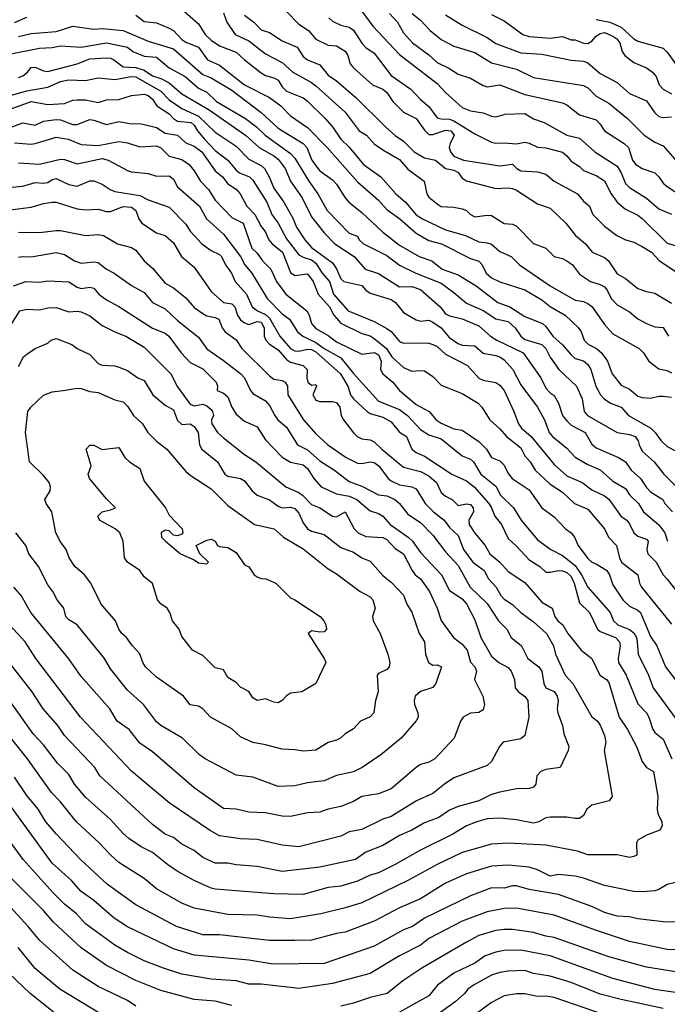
# Model space of a CAD drawing. Header units: metres. Extents: x -46681 to -43747, y -240911 to -237677.
# Tile 196 of 256: x -45530 to -45453, y -240019 to -239901. Entities that reach past the tile are written whole.
import ezdxf

# ---------------------------------------------------------------- set-up
doc = ezdxf.new("R2010")
doc.units = ezdxf.units.M
doc.layers.add('CONTOUR_INDEX', color=1, linetype='Continuous')
doc.layers.add('CONTOUR_INTER', color=3, linetype='Continuous')

msp = doc.modelspace()

# ---------------------------------------------------------------- linework, layer by layer
at = {"layer": 'CONTOUR_INDEX'}
for points, elevation in [([(-45510.6, -239899.99), (-45508.6, -239901.73), (-45507.8, -239903.02), (-45507.1, -239903.69), (-45506.1, -239904.36), (-45504.1, -239905.1), (-45503.1, -239906.04), (-45501.1, -239907.57), (-45500.6, -239907.9), (-45499.6, -239908.19), (-45499.1, -239908.48), (-45498.6, -239909.26), (-45498.1, -239909.78), (-45496.1, -239910.59), (-45495.6, -239910.97), (-45493.47, -239913.02), (-45492.6, -239914.04), (-45491.6, -239915.52), (-45490.6, -239916.46), (-45488.91, -239918.52), (-45486.83, -239920.02), (-45485.01, -239922.02), (-45483.87, -239923.02), (-45482.6, -239924.53), (-45481.83, -239925.02), (-45479.1, -239926.32), (-45476.71, -239927.02), (-45475.1, -239927.75), (-45474.1, -239927.87), (-45473.6, -239928.05), (-45472.6, -239928.92), (-45471.25, -239929.52), (-45470.25, -239930.52), (-45466.6, -239933.04), (-45463.6, -239934.75), (-45462.6, -239934.89), (-45462.1, -239935.12), (-45461.58, -239935.52), (-45460.1, -239937.64), (-45459.1, -239938.75), (-45455.97, -239940.52), (-45455.45, -239941.02), (-45454.79, -239942.02), (-45453.6, -239942.93), (-45452.6, -239943.14), (-45452.1, -239943.4)], 100), ([(-45489.1, -239900.21), (-45487.76, -239902.02), (-45484.6, -239905.41), (-45480.1, -239908.85), (-45479.1, -239909.95), (-45477.1, -239911.74), (-45476.1, -239912.12), (-45474.6, -239912.38), (-45473.6, -239912.77), (-45473.1, -239912.84), (-45471.96, -239912.52), (-45469.6, -239912.46), (-45468.6, -239913.08), (-45467.29, -239913.52), (-45464.6, -239915.02), (-45463.1, -239915.39), (-45461.26, -239917.02), (-45458.6, -239918.74), (-45458.11, -239919.52), (-45457.6, -239920.8), (-45457.1, -239921.26), (-45455.1, -239922.57), (-45453.6, -239923.81), (-45452.1, -239924.48)], 95), ([(-45461.1, -239901.22), (-45459.45, -239901.52), (-45458.1, -239902.14), (-45456.6, -239903.51), (-45456.1, -239903.81), (-45453.1, -239904.64), (-45452.6, -239905.12), (-45451.1, -239907.21)], 90), ([(-45532.1, -239910.59), (-45529.1, -239909.73), (-45526.6, -239909.3), (-45525.1, -239908.64), (-45524.1, -239908.43), (-45522.1, -239908.5), (-45520.6, -239908.18), (-45518.6, -239908.39), (-45516.6, -239908.02), (-45516.1, -239908.07), (-45513.1, -239909.78), (-45512.1, -239910.82), (-45510.6, -239911.84), (-45508.6, -239912.78), (-45506.6, -239914.69), (-45504.1, -239916.35), (-45502.6, -239917.88), (-45501.1, -239918.67), (-45500.73, -239919.02), (-45500.14, -239920.02), (-45499.6, -239921.35), (-45498.4, -239923.02), (-45497.31, -239925.02), (-45496.91, -239926.02), (-45495.91, -239927.52), (-45495.1, -239928.43), (-45492.6, -239930.26), (-45492.1, -239931), (-45491.6, -239932.18), (-45491.22, -239932.52), (-45489.1, -239932.98), (-45488.6, -239933.55), (-45488.1, -239933.89), (-45485.6, -239934.66), (-45485.08, -239935.02), (-45484.1, -239936.2), (-45482.6, -239937.08), (-45482.1, -239937.23), (-45481.1, -239937.13), (-45480.6, -239937.35), (-45479.6, -239938.04), (-45478.6, -239939.23), (-45477.6, -239939.89), (-45477.1, -239940.09), (-45475.6, -239940.19), (-45474.6, -239941.05), (-45473.1, -239941.33), (-45472.6, -239941.49), (-45472.1, -239941.86), (-45471.04, -239943.02), (-45470.1, -239944.85), (-45468.12, -239947.52), (-45467.27, -239949.02), (-45466.7, -239950.52), (-45466.32, -239951.02), (-45464.6, -239952.41), (-45463.6, -239953.49), (-45462.1, -239954.37), (-45460.6, -239954.99), (-45459.1, -239956.35), (-45457.6, -239957.22), (-45457.07, -239958.02), (-45456.05, -239959.02), (-45455.44, -239960.02), (-45453.6, -239961.55), (-45452.9, -239962.52), (-45452.56, -239963.52)], 105), ([(-45532.6, -239921.39), (-45529.6, -239921.12), (-45528.1, -239920.68), (-45527.1, -239920.77), (-45526.6, -239920.68), (-45526.1, -239920.34), (-45525.6, -239920.21), (-45524.1, -239920.93), (-45523.1, -239921.12), (-45521.6, -239920.48), (-45521.1, -239920.47), (-45520.1, -239920.87), (-45519.17, -239921.52), (-45518.6, -239921.77), (-45515.6, -239922.25), (-45514.6, -239922.75), (-45512.1, -239923.61), (-45510.1, -239925.67), (-45509.6, -239926.48), (-45508.19, -239928.02), (-45507.1, -239928.81), (-45506.1, -239929.27), (-45505.86, -239929.52), (-45505.36, -239930.52), (-45504.66, -239931.52), (-45504.22, -239932.52), (-45502.87, -239934.02), (-45502.21, -239935.52), (-45501.57, -239936.02), (-45500.6, -239936.43), (-45500.1, -239936.89), (-45498.88, -239939.02), (-45497.6, -239940.51), (-45497.1, -239940.79), (-45496.6, -239940.84), (-45495.6, -239940.59), (-45495.1, -239940.64), (-45494.6, -239940.89), (-45491.62, -239943.52), (-45490.76, -239945.02), (-45490.44, -239946.02), (-45490.1, -239946.52), (-45488.44, -239948.02), (-45488.1, -239948.28), (-45486.6, -239948.72), (-45485.6, -239949.27), (-45484.6, -239950.5), (-45483.74, -239951.02), (-45483.11, -239952.52), (-45482.6, -239952.94), (-45481.6, -239953.35), (-45478.32, -239955.52), (-45476.6, -239956.32), (-45475.65, -239957.02), (-45473.91, -239959.02), (-45473.59, -239959.52), (-45473.21, -239960.52), (-45472.39, -239961.52), (-45471.6, -239963.21), (-45470.6, -239964.1), (-45469.1, -239965.76), (-45467.84, -239966.52), (-45467.1, -239967.2), (-45466.6, -239967.22), (-45465.6, -239967), (-45465.1, -239967.04), (-45464.6, -239967.25), (-45464.1, -239967.75), (-45463.74, -239968.52), (-45463.1, -239970.87), (-45461.88, -239972.02), (-45460.93, -239974.02), (-45460.6, -239974.28), (-45458.79, -239975.02), (-45458.32, -239975.52), (-45458.24, -239976.02), (-45458.48, -239977.52), (-45458.41, -239978.02), (-45457.52, -239979.52), (-45456.1, -239982.93), (-45455.1, -239984.02), (-45454.82, -239984.52), (-45454.32, -239986.02), (-45454.1, -239986.36), (-45453.1, -239987.15), (-45452.04, -239989.52)], 110), ([(-45530.91, -239937.52), (-45529.94, -239936.02)], 115), ([(-45529.94, -239936.02), (-45529.1, -239935.81), (-45527.6, -239935.87), (-45526.6, -239935.65), (-45525.6, -239935.61), (-45524.1, -239936.13), (-45523.1, -239936.04), (-45522.6, -239936.13), (-45521.6, -239936.59), (-45520.1, -239937.74), (-45518.6, -239938.52), (-45517.28, -239939.02), (-45515.1, -239940.34), (-45511.89, -239943.52), (-45511.1, -239945.09), (-45509.6, -239947.16), (-45509.1, -239947.36), (-45508.1, -239947.17), (-45507.6, -239947.35), (-45507.1, -239947.8), (-45506.91, -239948.02), (-45506.81, -239948.52), (-45507.06, -239949.02), (-45507.02, -239949.52), (-45506.33, -239950.52), (-45505.6, -239951.17), (-45503.1, -239953.15), (-45501.76, -239954.02), (-45498.17, -239957.02), (-45496.6, -239957.71), (-45496.16, -239958.02), (-45495.1, -239959.14), (-45494.1, -239959.54), (-45492.6, -239960.51), (-45492.1, -239960.62), (-45491.1, -239960.01), (-45490, -239962.02), (-45489.52, -239962.52), (-45488.6, -239962.95), (-45486.6, -239963.06), (-45486.1, -239963.33), (-45485.1, -239964.38), (-45484.12, -239965.02), (-45483.07, -239967.02), (-45482.71, -239967.52), (-45482.09, -239968.02), (-45481.01, -239969.52), (-45480.1, -239971.52), (-45479.6, -239972.97), (-45479.26, -239973.52), (-45478.14, -239975.02), (-45477.1, -239975.82), (-45476.51, -239976.52), (-45476.1, -239977.97), (-45475.6, -239978.52), (-45475.4, -239979.02), (-45475.61, -239980.02), (-45474.64, -239982.02), (-45474.44, -239983.02), (-45474.6, -239983.66), (-45475.1, -239983.98), (-45476.1, -239984.04), (-45476.99, -239984.52), (-45477.3, -239985.02), (-45478.06, -239987.02), (-45480.38, -239989.52), (-45481.1, -239989.9), (-45482.1, -239990.2), (-45482.6, -239990.54), (-45485.6, -239993.08), (-45487.1, -239993.69), (-45489.1, -239994), (-45490.1, -239994.58), (-45491.6, -239995.18), (-45493.1, -239995.5), (-45494.1, -239995.89), (-45495.6, -239995.96), (-45497.6, -239996.38), (-45498.6, -239996.35), (-45500.6, -239995.94), (-45502.6, -239995.88), (-45504.1, -239995.5), (-45505.6, -239995.42), (-45509.1, -239992.97), (-45514.1, -239988.68), (-45515.6, -239987.63), (-45516.89, -239986.02), (-45518.3, -239985.02), (-45519.19, -239983.52), (-45522.6, -239979.68), (-45524.1, -239977.57), (-45528.64, -239972.02), (-45529.77, -239970.02), (-45530.68, -239969.02)], 115), ([(-45451.6, -240004.26), (-45452.6, -240004.51), (-45453.6, -240005.12), (-45454.1, -240005.28), (-45455.6, -240005.39), (-45456.6, -240005.33), (-45460.1, -240004.63), (-45462.6, -240003.74), (-45463.6, -240003.51), (-45465.6, -240003.3), (-45466.6, -240003.5), (-45468.1, -240002.74), (-45469.1, -240002.43), (-45471.6, -240002.22), (-45473.6, -240002.31), (-45476.6, -240003.25), (-45479.1, -240004.36), (-45482.1, -240006.21), (-45484.6, -240007.28), (-45487.6, -240008.88), (-45491.1, -240010.22), (-45492.1, -240010.37), (-45495.1, -240011.16), (-45497.1, -240011.21), (-45500.1, -240011.21), (-45506.1, -240010.54), (-45508.1, -240010.54), (-45511.24, -240009.52), (-45516.1, -240006.92), (-45519.47, -240004.52), (-45522.68, -240001.52), (-45525.57, -239998.52), (-45526.82, -239997.02), (-45527.76, -239995.52), (-45529.1, -239993.9), (-45530.6, -239991.69)], 110), ([(-45520.1, -240020.08), (-45525.18, -240017.02), (-45528.1, -240014.55), (-45530.16, -240012.02)], 105), ([(-45453.1, -240019.33), (-45458.1, -240018.26), (-45460.6, -240017.6), (-45464.1, -240016.21), (-45466.6, -240015.44), (-45468.6, -240015.12), (-45469.6, -240014.8), (-45471.6, -240014.87), (-45472.6, -240015), (-45473.6, -240015.32), (-45475.73, -240016.52), (-45476.42, -240017.02), (-45476.81, -240017.52), (-45477.94, -240018.52), (-45480.1, -240020.06)], 105)]:
    msp.add_lwpolyline(points, dxfattribs=dict(at, elevation=elevation))
at = {"layer": 'CONTOUR_INTER'}
for points, elevation in [([(-45498.1, -239900.26), (-45496.6, -239901.77), (-45495.46, -239902.52), (-45494.6, -239903.56), (-45493.1, -239904.29), (-45492.1, -239904.37), (-45491.1, -239905), (-45490.77, -239905.52), (-45490.47, -239906.52), (-45490.1, -239907), (-45487.8, -239909.02), (-45486.6, -239909.53), (-45486.1, -239909.92), (-45485.38, -239911.02), (-45484.1, -239912.27), (-45482.58, -239913.02), (-45481.6, -239914.45), (-45481.1, -239914.96), (-45480.6, -239914.94), (-45479.1, -239914.45), (-45478.45, -239914.52), (-45478.07, -239915.02), (-45478.55, -239916.02), (-45478.65, -239916.52), (-45478.5, -239917.02), (-45478.1, -239917.53), (-45476.95, -239918.02), (-45472.6, -239918.7), (-45471.1, -239918.51), (-45470.56, -239919.02), (-45470.1, -239919.27), (-45468.1, -239919.41), (-45467.1, -239919.7), (-45466.1, -239920.54), (-45463.32, -239922.02), (-45462.6, -239922.91), (-45461.89, -239923.52), (-45461.5, -239924.52), (-45460.1, -239925.9), (-45458.64, -239927.02), (-45457.6, -239927.53), (-45456.6, -239927.8), (-45455.6, -239928.32), (-45454.49, -239929.02), (-45453.53, -239930.02), (-45451.28, -239931.52)], 97), ([(-45530.6, -239901.59), (-45529.1, -239900.92)], 101), ([(-45516.1, -239900.7), (-45515.1, -239901.46), (-45513.6, -239901.62), (-45512.1, -239902.24), (-45511.58, -239902.52), (-45510.6, -239903.59), (-45510.1, -239903.94), (-45508.6, -239904.53), (-45507.51, -239906.02), (-45506.1, -239906.69), (-45503.1, -239909.02), (-45500.1, -239910.54), (-45498.75, -239911.52), (-45497.6, -239912.73), (-45495.6, -239914.1), (-45493.25, -239916.52), (-45489.6, -239920.61), (-45487.1, -239922.78), (-45486.1, -239923.91), (-45484.56, -239925.02), (-45482.6, -239926.73), (-45481.1, -239927.59), (-45479.56, -239928.02), (-45476.1, -239929.75), (-45475.1, -239930.07), (-45474.71, -239930.52), (-45474.24, -239931.52), (-45473.6, -239932.05), (-45472.6, -239932.55), (-45469.6, -239933.5), (-45467.6, -239934.7), (-45466.6, -239935.49), (-45464.8, -239936.52), (-45463.21, -239938.02), (-45462.88, -239938.52), (-45462.53, -239939.52), (-45462.02, -239940.02), (-45461.06, -239940.52), (-45460.44, -239941.02), (-45459.73, -239942.02), (-45459.2, -239943.52), (-45458.1, -239944.88), (-45457.1, -239945.35), (-45456.1, -239946.21), (-45455.6, -239946.37), (-45454.6, -239946.44), (-45453.6, -239946.18), (-45453.1, -239946.2), (-45452.1, -239946.32)], 101), ([(-45505.6, -239900.42), (-45505.23, -239901.52), (-45504.23, -239903.02), (-45502.6, -239903.76), (-45500.6, -239905.32), (-45498.6, -239906.37), (-45497.32, -239907.52), (-45495.1, -239908.75), (-45494.6, -239909.15), (-45491.1, -239912.29), (-45489.39, -239914.52), (-45488.55, -239915.02), (-45487.6, -239916.07), (-45486.6, -239916.8), (-45484.6, -239917.93), (-45483.6, -239919.11), (-45481.66, -239920.52), (-45481.34, -239922.02), (-45481.1, -239922.45), (-45480.1, -239923.23), (-45479.6, -239923.56), (-45478.1, -239923.62), (-45477.1, -239923.82), (-45476.6, -239924.02), (-45476.1, -239924.52), (-45475.6, -239924.77), (-45474.1, -239924.58), (-45473.6, -239924.63), (-45472.1, -239925.56), (-45471.1, -239925.65), (-45470.6, -239925.89), (-45468.6, -239927.98), (-45467.1, -239928.52), (-45466.1, -239929.51), (-45465.1, -239929.75), (-45464.6, -239930.05), (-45463.94, -239930.52), (-45463.1, -239931.62), (-45461.78, -239932.52), (-45460.6, -239932.86), (-45460.1, -239933.15), (-45459.78, -239933.52), (-45459.32, -239934.52), (-45458.6, -239935.31), (-45457.1, -239936.12), (-45456.1, -239936.96), (-45455.1, -239937.52), (-45454.1, -239937.9), (-45453.1, -239938.01), (-45452.44, -239939.02)], 99), ([(-45503.1, -239900.69), (-45502, -239901.52), (-45501.1, -239902.47), (-45500.1, -239902.78), (-45498.6, -239903.78), (-45496.83, -239904.52), (-45496.1, -239905.63), (-45495.6, -239906.04), (-45494.1, -239906.63), (-45493.1, -239907.85), (-45492.1, -239908.55), (-45489.79, -239910.52), (-45486.27, -239914.02), (-45485.1, -239915.05), (-45484.1, -239915.73), (-45482.82, -239917.02), (-45481.6, -239917.72), (-45480.29, -239918.02), (-45479.11, -239919.02), (-45478.1, -239919.22), (-45477.6, -239919.49), (-45477.1, -239920.17), (-45476.6, -239920.49), (-45473.1, -239921.39), (-45471.6, -239921.31), (-45471.1, -239921.41), (-45470.6, -239921.61), (-45468.1, -239923.23), (-45466.6, -239923.76), (-45464.72, -239925.52), (-45463.55, -239927.02), (-45462.38, -239928.02), (-45461.56, -239929.02), (-45460.1, -239929.65), (-45459.64, -239930.02), (-45458.6, -239931.57), (-45457.6, -239932.15), (-45456.1, -239933.33), (-45455.1, -239933.7), (-45454.1, -239933.89), (-45452.1, -239935.08)], 98), ([(-45493.03, -239901.02), (-45492.6, -239901.42), (-45491.6, -239901.89), (-45490.6, -239902.15), (-45490.1, -239902.51), (-45489.1, -239904.03), (-45488.6, -239904.56), (-45487.6, -239905.23), (-45485.6, -239907.9), (-45483.25, -239909.52), (-45482.1, -239910.79), (-45481.1, -239911.62), (-45480.1, -239912.95), (-45479.6, -239913.09), (-45478.6, -239913.1), (-45478.1, -239913.31), (-45475.6, -239914.88), (-45473.6, -239915.86), (-45473.1, -239915.99), (-45472.1, -239915.93), (-45470.6, -239916.07), (-45469.6, -239915.87), (-45469.1, -239915.98), (-45468.1, -239916.46), (-45467.1, -239916.54), (-45465.1, -239917.07), (-45464.6, -239917.48), (-45464.1, -239918.14), (-45463.1, -239918.78), (-45462.6, -239919.26), (-45461.1, -239919.84), (-45460.1, -239920.47), (-45459.3, -239922.02), (-45458.6, -239923.05), (-45457.6, -239923.87), (-45456.1, -239924.6), (-45455.6, -239925), (-45452.6, -239927.93), (-45450.6, -239928.54)], 96), ([(-45485.78, -239900.52), (-45484.83, -239901.52), (-45484.1, -239902.8), (-45483.02, -239904.02), (-45481.1, -239905.45), (-45480.1, -239906.36), (-45478.7, -239907.02), (-45477.6, -239907.74), (-45476.1, -239908.21), (-45474.6, -239909.1), (-45474.1, -239909.25), (-45472.6, -239909.02), (-45469.6, -239910.19), (-45465.1, -239911.18), (-45464.6, -239911.4), (-45463.1, -239912.59), (-45461.1, -239913.18), (-45460.6, -239913.7), (-45460.09, -239914.52), (-45457.74, -239916.02), (-45457.24, -239916.52), (-45456.75, -239918.02), (-45456.35, -239918.52), (-45455.58, -239919.02), (-45454.09, -239919.52), (-45453.6, -239920), (-45453.1, -239920.77), (-45452.6, -239921.17), (-45449.73, -239923.02)], 94), ([(-45483.07, -239900.52), (-45482.1, -239901.28), (-45480.93, -239902.52), (-45479.6, -239903.59), (-45478.1, -239904.41), (-45475.6, -239905.15), (-45473.6, -239906.39), (-45470.6, -239907.16), (-45468.6, -239908.15), (-45462.6, -239909.1), (-45462.1, -239909.39), (-45461.1, -239910.38), (-45459.6, -239911.19), (-45457.36, -239913.02), (-45455.35, -239915.02), (-45454.1, -239915.88), (-45453.1, -239916.32), (-45450.6, -239919.16)], 93), ([(-45479.1, -239900.68), (-45477.1, -239901.9), (-45474.1, -239903.35), (-45473.1, -239904.08), (-45470.1, -239905.21), (-45467.6, -239905.34), (-45464.1, -239906.08), (-45462.6, -239906.19), (-45462.1, -239906.38), (-45460.6, -239907.66), (-45458.6, -239908.74), (-45457.1, -239910.05), (-45455.1, -239910.94), (-45454.1, -239912.37), (-45453.6, -239912.81), (-45453.1, -239912.91), (-45452.1, -239912.86)], 92), ([(-45473.6, -239900.63), (-45472.1, -239901.38), (-45469.84, -239903.02), (-45469.1, -239903.25), (-45466.6, -239903.43), (-45465.1, -239903.24), (-45464.1, -239903.64), (-45463.6, -239903.66), (-45462.6, -239904.03), (-45462.1, -239904.07), (-45461.6, -239903.8), (-45461.1, -239903.21), (-45460.6, -239902.88), (-45460.1, -239902.79), (-45459.1, -239903.21), (-45458.62, -239903.52), (-45458.26, -239904.02), (-45457.98, -239905.02), (-45457.69, -239905.52), (-45456.6, -239906.34), (-45455.1, -239906.99), (-45454.37, -239907.52), (-45453.94, -239908.02), (-45453.58, -239909.02), (-45453.11, -239909.52), (-45452.1, -239910.1)], 91), ([(-45530.1, -239903.26), (-45528.6, -239902.9), (-45525.6, -239902.65), (-45523.6, -239902.01), (-45521.1, -239902.39), (-45520.1, -239902.3), (-45517.6, -239902.52), (-45514.6, -239903.8), (-45511.6, -239904.73), (-45508.1, -239907.77), (-45507.1, -239908.18), (-45504.6, -239909.64), (-45501.1, -239912.31), (-45499.1, -239914.2), (-45496.1, -239916.02), (-45495.65, -239916.52), (-45495.07, -239918.02), (-45494.6, -239918.71), (-45494.1, -239919.3), (-45492.6, -239920.37), (-45492.1, -239920.88), (-45491.1, -239922.52), (-45490.63, -239923.02), (-45489.1, -239924.26), (-45486.6, -239926.6), (-45484.6, -239928.16), (-45482.23, -239929.52), (-45480.73, -239930.02), (-45479.49, -239931.02), (-45477.6, -239931.7), (-45475.44, -239933.02), (-45472.85, -239935.02), (-45471.42, -239935.52), (-45469.6, -239936.7), (-45467.49, -239937.52), (-45467.1, -239937.87), (-45466.28, -239939.02), (-45465.1, -239940.05), (-45464.1, -239941.28), (-45463.6, -239941.69), (-45462.6, -239941.96), (-45462.1, -239942.43), (-45461.75, -239943.02), (-45461.13, -239945.02), (-45460.56, -239946.02), (-45460.12, -239946.52), (-45459.37, -239947.02), (-45458.1, -239947.5), (-45457.24, -239948.52), (-45454.57, -239950.02), (-45454.04, -239950.52), (-45453.32, -239951.52), (-45452.6, -239952.19), (-45451.6, -239952.72)], 102), ([(-45531.6, -239905.42), (-45527.6, -239904.64), (-45526.1, -239904.58), (-45525.1, -239904.37), (-45522.6, -239904.53), (-45519.6, -239904.01), (-45517.1, -239904.52), (-45516.46, -239905.02), (-45515.1, -239905.58), (-45513.6, -239905.73), (-45512.1, -239906.97), (-45510.2, -239908.02), (-45508.6, -239909.42), (-45507.6, -239909.88), (-45506.45, -239911.02), (-45502.97, -239913.02), (-45501.67, -239914.02), (-45500.62, -239915.02), (-45497.6, -239917.22), (-45497.1, -239917.79), (-45495.44, -239920.52), (-45494.33, -239922.02), (-45493.22, -239924.02), (-45490.6, -239926.72), (-45489.6, -239927.09), (-45489.39, -239927.52), (-45488.9, -239928.02), (-45486.1, -239929.4), (-45484.6, -239930.55), (-45482.62, -239931.52), (-45479.6, -239932.72), (-45478.1, -239933.8), (-45476.6, -239935.08), (-45474.6, -239935.98), (-45473.1, -239936.97), (-45471.6, -239937.29), (-45470.79, -239938.02), (-45470.1, -239939.04), (-45469.6, -239939.43), (-45467.6, -239940.04), (-45467.11, -239940.52), (-45466.6, -239941.55), (-45465.57, -239943.02), (-45463.46, -239945.02), (-45462.77, -239946.52), (-45462.52, -239948.02), (-45462.15, -239948.52), (-45458.6, -239950.55), (-45457.1, -239950.76), (-45456.44, -239951.02), (-45456.07, -239951.52), (-45455.97, -239952.02), (-45455.6, -239952.75), (-45454.16, -239954.02), (-45453, -239955.52), (-45450.1, -239958.42)], 103), ([(-45530.1, -239908.15), (-45529.6, -239907.96), (-45529.04, -239907.52), (-45528.6, -239906.96), (-45528.1, -239906.89), (-45527.1, -239907.36), (-45526.6, -239907.43), (-45523.1, -239906.5), (-45521.6, -239905.91), (-45519.6, -239905.81), (-45519.1, -239905.83), (-45518.71, -239906.02), (-45517.6, -239906.86), (-45516.1, -239906.94), (-45515.1, -239907.26), (-45514.1, -239907.95), (-45513.1, -239908.26), (-45512.1, -239908.8), (-45510.6, -239910.09), (-45507.33, -239912.02), (-45502.98, -239915.02), (-45501.35, -239916.52), (-45499.6, -239917.49), (-45499.1, -239917.9), (-45498.26, -239919.02), (-45497.61, -239920.52), (-45496.23, -239922.52), (-45495.1, -239924.77), (-45493.6, -239926.71), (-45492.33, -239928.02), (-45489.99, -239929.52), (-45488.71, -239931.02), (-45487.1, -239931.56), (-45484.6, -239933.14), (-45483.1, -239933.11), (-45482.1, -239933.44), (-45479.74, -239935.52), (-45479.1, -239936.35), (-45478.6, -239936.62), (-45477.1, -239936.96), (-45475.1, -239937.8), (-45473.73, -239939.02), (-45472.95, -239939.52), (-45469.83, -239941.02), (-45467.72, -239944.02), (-45467.1, -239945.23), (-45466.6, -239945.81), (-45466.1, -239946.12), (-45465.6, -239947.03), (-45465.11, -239948.52), (-45464.6, -239949.15), (-45464.1, -239949.68), (-45462.41, -239950.52), (-45461.6, -239951.94), (-45461.1, -239952.35), (-45458.41, -239953.52), (-45457.6, -239954.02), (-45456.93, -239955.02), (-45455.81, -239956.02), (-45455.1, -239957.11), (-45454.6, -239957.61), (-45453.14, -239958.52), (-45452.89, -239959.02), (-45451.96, -239960.02)], 104), ([(-45531.1, -239911.91), (-45528.6, -239911.02), (-45526.6, -239911.36), (-45524.6, -239911.26), (-45523.6, -239910.84), (-45523.1, -239910.8), (-45522.1, -239910.82), (-45520.6, -239911.11), (-45519.6, -239910.81), (-45518.1, -239910.79), (-45516.6, -239910.29), (-45515.1, -239910.13), (-45514.6, -239910.31), (-45514.1, -239910.74), (-45513.57, -239911.52), (-45512.1, -239912.49), (-45511.6, -239913.04), (-45511.1, -239913.36), (-45509.47, -239913.52), (-45509.1, -239913.85), (-45508.72, -239914.52), (-45507.89, -239915.52), (-45506.6, -239916.85), (-45505.08, -239918.02), (-45504.1, -239919.19), (-45503.71, -239919.52), (-45502.52, -239920.02), (-45502.1, -239920.4), (-45500.42, -239923.02), (-45499.86, -239924.52), (-45499.09, -239925.52), (-45498.1, -239927.4), (-45496.6, -239929.31), (-45496.1, -239929.61), (-45495.1, -239929.9), (-45494.6, -239930.31), (-45493.82, -239931.52), (-45492.97, -239932.52), (-45492.46, -239934.02), (-45490.71, -239936.02), (-45487.6, -239937.29), (-45486.1, -239938.13), (-45485.6, -239938.49), (-45484.6, -239939.67), (-45484.1, -239939.88), (-45482.1, -239939.81), (-45481.1, -239939.87), (-45480.6, -239940.02), (-45480.1, -239940.28), (-45479.1, -239941.18), (-45476.45, -239942.52), (-45475.1, -239944.06), (-45474.6, -239944.29), (-45473.1, -239944.55), (-45472.6, -239944.88), (-45472.1, -239945.52), (-45470.92, -239948.02), (-45470.38, -239949.52), (-45470, -239950.02), (-45468.86, -239951.02), (-45466.1, -239954.36), (-45464.6, -239955.7), (-45462.76, -239956.52), (-45461.6, -239957.39), (-45460.1, -239958.1), (-45459.6, -239958.48), (-45458.1, -239960.55), (-45457.45, -239961.02), (-45457.1, -239961.45), (-45456.58, -239962.52), (-45456.1, -239962.9), (-45455.1, -239963.28), (-45454.89, -239963.52), (-45455.06, -239964.52), (-45454.92, -239965.02), (-45453.94, -239966.02), (-45453.1, -239967.54), (-45452.6, -239968.03), (-45451.1, -239970.02)], 106), ([(-45531.1, -239914.13), (-45529.6, -239913.57), (-45528.1, -239913.85), (-45527.1, -239913.34), (-45525.6, -239913.16), (-45525.1, -239913.21), (-45523.6, -239913.75), (-45523.1, -239913.77), (-45521.6, -239913.17), (-45521.1, -239913.23), (-45519.6, -239913.74), (-45518.1, -239913.38), (-45516.6, -239913.67), (-45515.6, -239913.64), (-45514.1, -239913.98), (-45513.6, -239914.13), (-45512.6, -239914.79), (-45511.1, -239915.03), (-45510.1, -239915.93), (-45509.1, -239916.34), (-45508.19, -239917.02), (-45506.6, -239919.27), (-45505.73, -239920.02), (-45505.1, -239920.83), (-45504.1, -239921.49), (-45503.62, -239922.02), (-45502.84, -239923.52), (-45501.87, -239924.52), (-45501.1, -239925.94), (-45500.62, -239926.52), (-45500.21, -239927.52), (-45499.82, -239928.02), (-45498.55, -239929.02), (-45497.6, -239931.41), (-45497.1, -239931.8), (-45495.6, -239931.58), (-45494.91, -239932.52), (-45494.31, -239934.02), (-45492.94, -239935.52), (-45492.42, -239936.52), (-45491.6, -239937.48), (-45489.1, -239938.7), (-45488.1, -239938.98), (-45487.6, -239939.31), (-45486.16, -239940.52), (-45485.49, -239941.52), (-45484.1, -239942.78), (-45483.1, -239943.2), (-45482.1, -239943.12), (-45481.6, -239943.19), (-45480.6, -239943.86), (-45479.6, -239944.9), (-45477.1, -239945.88), (-45475.21, -239947.02), (-45474.74, -239947.52), (-45473.78, -239949.02), (-45472.6, -239950.09), (-45471.81, -239951.02), (-45470.1, -239952.38), (-45469.6, -239953.31), (-45468.96, -239954.02), (-45468.39, -239955.02), (-45466.6, -239956.72), (-45465.1, -239957.67), (-45463.68, -239959.02), (-45462.1, -239959.71), (-45460.1, -239962.02), (-45459.64, -239963.02), (-45458.66, -239964.02), (-45458.32, -239965.52), (-45458.05, -239966.02), (-45456.13, -239967.52), (-45455.91, -239968.52), (-45455.66, -239969.02), (-45452.1, -239973.43)], 107), ([(-45530.6, -239915.95), (-45528.6, -239916.1), (-45528.1, -239916.04), (-45525.6, -239915.26), (-45524.18, -239915.52), (-45522.6, -239916.16), (-45520.6, -239916.25), (-45518.1, -239915.8), (-45517.1, -239915.93), (-45515.6, -239916.43), (-45513.6, -239916.32), (-45513.1, -239916.53), (-45512.1, -239917.53), (-45510.6, -239917.92), (-45509.73, -239918.52), (-45509.1, -239919.27), (-45508.35, -239920.52), (-45507.4, -239921.52), (-45506.6, -239922.78), (-45504.6, -239924.85), (-45503.28, -239925.52), (-45502.22, -239928.52), (-45501.6, -239929.13), (-45500.97, -239930.02), (-45499.96, -239931.02), (-45499.28, -239932.52), (-45498.15, -239934.02), (-45495.66, -239936.02), (-45495.37, -239936.52), (-45495.1, -239937.52), (-45494.6, -239938.1), (-45493.1, -239938.94), (-45492.1, -239939.72), (-45489.1, -239941.17), (-45487.6, -239940.99), (-45487.1, -239941.27), (-45486.79, -239942.02), (-45486.86, -239943.02), (-45486.6, -239943.52), (-45485.38, -239944.52), (-45484.58, -239945.52), (-45482.6, -239947.19), (-45481.05, -239948.02), (-45480.19, -239949.02), (-45479.6, -239949.43), (-45478.1, -239950.11), (-45477.1, -239950.26), (-45475.1, -239951.61), (-45474.21, -239952.52), (-45473.6, -239953.52), (-45472.6, -239953.93), (-45472.1, -239954.45), (-45471.6, -239955.44), (-45471.12, -239956.02), (-45469.1, -239957.37), (-45467.6, -239959.52), (-45466.1, -239960.62), (-45464.75, -239962.02), (-45464.07, -239962.52), (-45463.67, -239963.02), (-45463.26, -239964.02), (-45462.1, -239965.58), (-45461.6, -239966.02), (-45461.1, -239966.21), (-45459.84, -239967.02), (-45459.5, -239967.52), (-45459.1, -239968.74), (-45457.89, -239970.52), (-45457.1, -239971.29), (-45456.1, -239971.76), (-45455.8, -239972.02), (-45454.6, -239974.89), (-45453.84, -239976.02), (-45452.81, -239978.52), (-45451.6, -239980.09)], 108), ([(-45530.1, -239918.35), (-45527.6, -239918.51), (-45525.1, -239917.89), (-45524.6, -239917.94), (-45523.1, -239918.45), (-45520.1, -239917.82), (-45519.39, -239918.02), (-45517.1, -239919.25), (-45516.6, -239919.4), (-45514.6, -239919.61), (-45513.6, -239919.93), (-45512.1, -239919.87), (-45511.6, -239920.28), (-45511.1, -239921.18), (-45508.5, -239923.52), (-45507.66, -239925.02), (-45505.6, -239926.85), (-45503.6, -239929.5), (-45503.05, -239930.52), (-45502.24, -239931.52), (-45500.4, -239934.52), (-45498.6, -239936.38), (-45497.74, -239937.02), (-45496.76, -239938.52), (-45496.12, -239939.02), (-45494.6, -239939.78), (-45493.6, -239940.52), (-45491.6, -239941.6), (-45490.1, -239943.5), (-45487.1, -239946.78), (-45484.6, -239947.8), (-45483.65, -239948.52), (-45482.1, -239950.17), (-45481.1, -239950.8), (-45479.6, -239951.29), (-45477.1, -239953.34), (-45476.1, -239953.72), (-45475.74, -239954.02), (-45474.87, -239955.52), (-45473.1, -239956.96), (-45472.54, -239958.02), (-45470.98, -239959.52), (-45470.05, -239961.02), (-45468.1, -239963.36), (-45466.51, -239964.52), (-45465.1, -239965.22), (-45463.6, -239966.4), (-45462.85, -239967.52), (-45462.11, -239969.02), (-45459.44, -239972.02), (-45459.04, -239973.02), (-45458.5, -239973.52), (-45457.1, -239974.06), (-45456.6, -239974.47), (-45456.29, -239975.02), (-45456.18, -239975.52), (-45456.09, -239977.02), (-45454.85, -239979.52), (-45454.3, -239981.02), (-45450.99, -239985.52)], 109), ([(-45531.1, -239923.93), (-45528.6, -239923.64), (-45527.1, -239923.19), (-45526.1, -239923.05), (-45525.6, -239923.04), (-45523.1, -239923.82), (-45522.1, -239923.93), (-45520.6, -239923.85), (-45519.6, -239924.16), (-45519.1, -239924.14), (-45517.6, -239923.55), (-45516.6, -239923.63), (-45516.09, -239924.02), (-45515.71, -239925.02), (-45515.36, -239925.52), (-45513.6, -239926.71), (-45512.6, -239927.02), (-45511.6, -239927.87), (-45510.63, -239929.52), (-45509.1, -239930.81), (-45507.1, -239933.68), (-45505.6, -239935.01), (-45504.6, -239935.18), (-45504.25, -239935.52), (-45503.96, -239936.52), (-45503.6, -239937.07), (-45503.1, -239937.44), (-45502.6, -239937.62), (-45501.6, -239937.28), (-45501.1, -239937.36), (-45500.76, -239938.02), (-45500.77, -239939.02), (-45500.56, -239939.52), (-45500.1, -239939.99), (-45499.1, -239940.65), (-45498.1, -239941.81), (-45497.6, -239942.12), (-45496.1, -239942.53), (-45495.62, -239943.02), (-45495.65, -239944.02), (-45495.54, -239944.52), (-45495.1, -239944.88), (-45494.6, -239944.81), (-45494.51, -239945.02), (-45494.95, -239946.02), (-45494.6, -239946.68), (-45494.1, -239946.84), (-45492.6, -239946.82), (-45492.1, -239946.97), (-45491.73, -239947.52), (-45491.55, -239948.52), (-45491.28, -239949.02), (-45490.1, -239950.59), (-45489.63, -239951.02), (-45489.1, -239951.29), (-45488.1, -239951.4), (-45487.6, -239951.64), (-45486.71, -239952.52), (-45484.1, -239954.69), (-45482.1, -239955.2), (-45481.1, -239955.72), (-45480.17, -239956.52), (-45479.6, -239957.7), (-45479.1, -239958.14), (-45478.31, -239958.52), (-45477.6, -239959.26), (-45476.6, -239959.06), (-45476.1, -239959.14), (-45475.77, -239959.52), (-45475.74, -239960.02), (-45476.29, -239961.02), (-45476.25, -239961.52), (-45475.6, -239962.56), (-45474.37, -239964.02), (-45473.79, -239965.02), (-45472.59, -239966.02), (-45471.6, -239967.15), (-45469.6, -239968.43), (-45467.6, -239970.78), (-45466.36, -239971.52), (-45466.02, -239972.52), (-45465.67, -239973.02), (-45465.09, -239973.52), (-45464.48, -239974.52), (-45462.88, -239976.52), (-45461.6, -239977.52), (-45460.64, -239979.52), (-45459.86, -239980.02), (-45459.6, -239980.4), (-45458.34, -239984.52), (-45457.34, -239986.02), (-45456.27, -239988.02), (-45455.6, -239989.83), (-45455.1, -239990.55), (-45454.25, -239991.02), (-45453.73, -239994.02), (-45453.8, -239995.52), (-45453.71, -239996.02), (-45453.25, -239997.02), (-45453.21, -239997.52), (-45453.47, -239998.02), (-45455.1, -239998.62), (-45456.1, -239999.23), (-45456.29, -239999.52), (-45456.25, -240001.02), (-45456.6, -240001.17), (-45457.1, -240001.27), (-45458.6, -240000.95), (-45462.1, -240000.96), (-45463.33, -240000.52), (-45467.1, -239999.81), (-45471.6, -239999.59), (-45473.6, -239999.71), (-45477.1, -240000.67), (-45480.1, -240002.13), (-45483.6, -240004.04), (-45489.1, -240006.72), (-45491.1, -240007.29), (-45494, -240008.02), (-45497.6, -240008.62), (-45500.1, -240008.42), (-45501.6, -240008.16), (-45505.1, -240008.1), (-45509.1, -240007.33), (-45510.6, -240006.74), (-45513.6, -240005.01), (-45515.1, -240003.81), (-45518.1, -240001.88), (-45519.1, -240000.95), (-45520.45, -239999.52), (-45523.18, -239997.02), (-45525.1, -239994.62), (-45526.16, -239993.52), (-45529.02, -239989.52), (-45537.38, -239979.02)], 111), ([(-45530.1, -239926.61), (-45527.6, -239926.65), (-45525.6, -239926.43), (-45525.1, -239926.43), (-45522.1, -239927.03), (-45520.6, -239926.88), (-45519.94, -239927.02), (-45518.26, -239928.02), (-45516.6, -239928.46), (-45516.1, -239928.75), (-45515.1, -239930.02), (-45514.1, -239930.93), (-45512.6, -239932.71), (-45511.6, -239933.27), (-45510.1, -239934.46), (-45509.1, -239935.6), (-45508.1, -239936.33), (-45507.6, -239936.62), (-45506.6, -239936.82), (-45506.19, -239937.02), (-45505.78, -239938.02), (-45505.4, -239938.52), (-45504.1, -239939.48), (-45503.41, -239940.52), (-45500.1, -239943.75), (-45499.6, -239944.15), (-45498.6, -239944.33), (-45498.23, -239944.52), (-45497.98, -239945.02), (-45497.93, -239946.02), (-45496.07, -239949.02), (-45494.6, -239950.68), (-45493.16, -239952.02), (-45490.95, -239953.52), (-45489.6, -239954.19), (-45489.1, -239954.24), (-45488.1, -239954.03), (-45487.6, -239954.13), (-45487.04, -239954.52), (-45485.96, -239956.02), (-45485.6, -239956.32), (-45484.6, -239956.8), (-45483.1, -239957.04), (-45482.6, -239957.27), (-45481.52, -239959.02), (-45480.51, -239960.02), (-45479.25, -239961.02), (-45478.6, -239961.87), (-45477.6, -239962.83), (-45476.96, -239964.52), (-45475.84, -239966.02), (-45474.49, -239967.02), (-45473.96, -239968.02), (-45473.06, -239969.02), (-45472.49, -239970.02), (-45472.1, -239970.43), (-45471.1, -239971.06), (-45470.1, -239972.02), (-45468.6, -239973.14), (-45467.04, -239974.52), (-45466.21, -239976.02), (-45465.97, -239977.02), (-45464.81, -239979.52), (-45463.88, -239980.52), (-45461.6, -239984.47), (-45460.94, -239985.02), (-45460.6, -239985.5), (-45460.1, -239986.71), (-45459.96, -239987.52), (-45460.12, -239988.52), (-45459.17, -239994.02), (-45459.56, -239994.52), (-45461.6, -239995.02), (-45462.21, -239995.52), (-45462.6, -239996.28), (-45463.1, -239996.61), (-45463.6, -239996.64), (-45464.6, -239996.46), (-45466.6, -239996.48), (-45467.1, -239996.56), (-45467.93, -239997.02), (-45468.6, -239997.19), (-45470.6, -239996.79), (-45472.6, -239996.57), (-45474.1, -239996.68), (-45475.35, -239997.02), (-45476.6, -239997.52), (-45478.2, -239998.52), (-45482.1, -240000.4), (-45485.1, -240002.13), (-45487.1, -240003.12), (-45488.1, -240003.39), (-45489.6, -240004.12), (-45491.6, -240004.72), (-45493.1, -240004.87), (-45496.1, -240005.71), (-45499.6, -240005.61), (-45506.6, -240005.05), (-45507.1, -240004.95), (-45509.1, -240004.03), (-45510.94, -240003.02), (-45512.1, -240002.27), (-45514.1, -240000.7), (-45515.45, -240000.02), (-45516.91, -239999.02), (-45517.6, -239998.43), (-45519.1, -239996.73), (-45522.1, -239994.1), (-45523.42, -239992.52), (-45524.1, -239991.39), (-45525.45, -239990.02), (-45527.1, -239987.85), (-45528.37, -239986.52), (-45531.6, -239981.92)], 112), ([(-45529.61, -239929.52), (-45528.6, -239929.54), (-45525.6, -239929.04), (-45524.6, -239929.29), (-45523.41, -239930.02), (-45522.6, -239930.32), (-45521.1, -239930.14), (-45520.6, -239930.24), (-45519.6, -239931.04), (-45518.66, -239931.52), (-45516.6, -239932.97), (-45515.1, -239933.8), (-45514.1, -239935.02), (-45512.6, -239935.78), (-45511.1, -239937.15), (-45508.6, -239939.14), (-45507.6, -239940.54), (-45505.6, -239941.92), (-45503.56, -239943.52), (-45503.09, -239944.02), (-45502.38, -239945.52), (-45502.1, -239945.86), (-45500.6, -239946.76), (-45500.1, -239947.3), (-45499.49, -239948.52), (-45499.11, -239949.02), (-45498.1, -239949.89), (-45496.77, -239952.02), (-45495.6, -239952.62), (-45494.1, -239953.93), (-45492.34, -239955.02), (-45490.6, -239956.39), (-45489.1, -239956.94), (-45487.1, -239957.99), (-45486.1, -239958.08), (-45485.13, -239958.52), (-45484.59, -239959.02), (-45483.6, -239960.3), (-45482.1, -239961.29), (-45480.6, -239962.79), (-45479.1, -239964.78), (-45477.6, -239966.42), (-45476.16, -239969.02), (-45474.1, -239970.95), (-45472.76, -239973.02), (-45471.76, -239974.02), (-45471.24, -239975.02), (-45470.03, -239976.02), (-45469.25, -239977.52), (-45467.96, -239978.52), (-45467.59, -239979.02), (-45467.36, -239980.52), (-45467.11, -239981.02), (-45466.1, -239981.46), (-45465.74, -239982.02), (-45465.63, -239982.52), (-45465.75, -239983.52), (-45465.69, -239984.02), (-45465.13, -239985.52), (-45464.97, -239986.52), (-45464.37, -239988.02), (-45464.45, -239988.52), (-45465.38, -239990.52), (-45467.1, -239990.79), (-45467.7, -239991.02), (-45468.18, -239991.52), (-45468.3, -239992.52), (-45468.6, -239992.89), (-45469.1, -239993.04), (-45470.6, -239993.1), (-45472.6, -239993.48), (-45473.6, -239993.78), (-45475.1, -239994.52), (-45477.6, -239995.18), (-45478.6, -239995.62), (-45479.89, -239996.52), (-45481.6, -239997.15), (-45483.1, -239998.03), (-45484.6, -239998.64), (-45486.6, -239999.86), (-45488.6, -240000.65), (-45489.86, -240001.52), (-45494.1, -240002.46), (-45498.6, -240002.96), (-45501.6, -240002.36), (-45504.1, -240002.17), (-45505.1, -240001.97), (-45506.6, -240001.98), (-45508.1, -240001.28), (-45509.1, -240000.46), (-45510.6, -239999.69), (-45511.6, -239998.89), (-45512.6, -239998.49), (-45514.1, -239997.33), (-45520.37, -239991.52), (-45520.99, -239990.52), (-45524.6, -239986.72), (-45525.4, -239985.52), (-45527.15, -239983.52), (-45528.48, -239981.52), (-45531.58, -239977.52)], 113), ([(-45530.1, -239929.59), (-45529.61, -239929.52)], 113), ([(-45529.23, -239932.52), (-45527.6, -239932.57), (-45526.6, -239932.44), (-45524.1, -239932.54), (-45523.1, -239933.19), (-45522.6, -239933.35), (-45521.6, -239933.19), (-45521.1, -239933.32), (-45520.5, -239934.02), (-45519.6, -239934.71), (-45518.1, -239935.48), (-45514.1, -239938.08), (-45512.6, -239938.68), (-45512.14, -239939.02), (-45510.67, -239941.02), (-45509.6, -239942.18), (-45508.1, -239942.95), (-45506.48, -239944.52), (-45506.33, -239945.02), (-45506.36, -239945.52), (-45505.6, -239945.84), (-45505.1, -239946.26), (-45504.6, -239947.52), (-45504.1, -239948.34), (-45503.1, -239949.18), (-45501.6, -239949.84), (-45500.6, -239951.41), (-45498.6, -239953.48), (-45497.6, -239954.08), (-45496.1, -239954.4), (-45495.6, -239954.85), (-45494.84, -239956.02), (-45493.93, -239957.02), (-45492.1, -239957.87), (-45490.6, -239958.12), (-45489.69, -239958.52), (-45488.1, -239959.9), (-45487.1, -239960.19), (-45486.6, -239960.52), (-45485.71, -239961.52), (-45483.56, -239963.02), (-45483.04, -239963.52), (-45482.1, -239964.85), (-45479.58, -239967.52), (-45478.6, -239969.4), (-45477.1, -239970.38), (-45476.6, -239970.99), (-45475.6, -239972.92), (-45474.88, -239975.02), (-45473.6, -239977.26), (-45472.73, -239978.02), (-45471.6, -239978.61), (-45471.25, -239979.02), (-45470.87, -239980.02), (-45470.78, -239981.02), (-45470.36, -239981.52), (-45469.6, -239982.06), (-45469.25, -239982.52), (-45469.14, -239984.52), (-45469.6, -239986.7), (-45470.1, -239987.12), (-45472.19, -239987.52), (-45472.64, -239988.02), (-45473.6, -239989.83), (-45474.1, -239990.29), (-45478.1, -239991.78), (-45479.23, -239992.52), (-45480.6, -239993.66), (-45482.55, -239994.52), (-45485.6, -239996.38), (-45486.6, -239996.7), (-45489.1, -239997.95), (-45490.6, -239998.22), (-45491.6, -239998.73), (-45496.6, -240000.03), (-45498.6, -239999.81), (-45501.6, -239999.15), (-45503.6, -239999.05), (-45506.1, -239998.68), (-45507.3, -239998.02), (-45512.1, -239994.74), (-45516.6, -239990.96), (-45522.7, -239984.52), (-45528.02, -239977.52), (-45529.31, -239975.52), (-45531.6, -239973.04)], 114), ([(-45530.71, -239933.02), (-45529.23, -239932.52)], 114), ([(-45526.19, -239939.52), (-45525.6, -239939.33), (-45523.73, -239940.02), (-45523.08, -239940.52), (-45521.6, -239941.23), (-45520.6, -239942.31), (-45520.1, -239942.49), (-45518.6, -239942.57), (-45518.1, -239942.72), (-45517.1, -239943.13), (-45515.84, -239944.02), (-45515.1, -239944.33), (-45514.07, -239946.02), (-45512.6, -239947.29), (-45511.6, -239947.82), (-45511.1, -239949.12), (-45510.6, -239949.57), (-45509.6, -239949.51), (-45509.1, -239949.82), (-45508.63, -239950.52), (-45508.48, -239952.02), (-45508.22, -239952.52), (-45506.35, -239954.02), (-45505.47, -239955.52), (-45505.1, -239955.74), (-45503.6, -239956.03), (-45503.1, -239956.3), (-45502.2, -239957.52), (-45501.6, -239958.02), (-45500.1, -239958.56), (-45499.1, -239959.35), (-45498.6, -239959.55), (-45497.6, -239959.47), (-45497.1, -239959.6), (-45496.6, -239960.18), (-45496.1, -239961.33), (-45495.58, -239962.02), (-45495.1, -239962.31), (-45493.6, -239962.72), (-45491.6, -239964.26), (-45490.1, -239964.83), (-45489.1, -239965.49), (-45488.1, -239965.89), (-45486.6, -239967.63), (-45485.6, -239968.4), (-45484.1, -239969.97), (-45483.7, -239971.02), (-45483.1, -239971.99), (-45482.23, -239974.52), (-45481.62, -239975.52), (-45481.49, -239977.02), (-45481.14, -239978.02), (-45480.6, -239978.32), (-45480.1, -239978.27), (-45479.59, -239978.52), (-45480.26, -239980.52), (-45480.6, -239980.98), (-45482.1, -239981.45), (-45482.72, -239982.02), (-45482.85, -239982.52), (-45482.81, -239983.02), (-45482.39, -239984.02), (-45482.34, -239984.52), (-45482.6, -239984.96), (-45484.41, -239987.02), (-45486.8, -239989.02), (-45489.06, -239990.52), (-45490.1, -239991.06), (-45492.1, -239991.51), (-45493.6, -239992.15), (-45495.6, -239992.39), (-45497.1, -239992.73), (-45499.1, -239992.79), (-45502.1, -239991.7), (-45504.1, -239991.47), (-45507.79, -239989.52), (-45508.49, -239989.02), (-45510.51, -239987.02), (-45513.1, -239985.53), (-45513.6, -239985.1), (-45515.19, -239983.02), (-45517.1, -239981.31), (-45519.1, -239978.74), (-45519.83, -239977.52), (-45523.1, -239973.49), (-45524.1, -239972.9), (-45524.45, -239972.52), (-45524.7, -239971.52), (-45525.48, -239970.52), (-45526, -239969.52), (-45526.6, -239968.73), (-45527.72, -239966.52), (-45528.87, -239965.02), (-45529.23, -239964.02), (-45530.42, -239962.52)], 116), ([(-45530.1, -239942.65), (-45529.5, -239941.52), (-45529.1, -239941.18), (-45528.1, -239940.52), (-45526.6, -239939.85), (-45526.19, -239939.52)], 116), ([(-45524.77, -239945.52), (-45523.1, -239945.25), (-45522.6, -239945.28), (-45521.6, -239945.62), (-45520.6, -239945.74), (-45518.6, -239946.63), (-45517.6, -239946.86), (-45517.1, -239947.38), (-45516.37, -239948.52), (-45515.28, -239949.52), (-45514.66, -239950.52), (-45513.6, -239951.59), (-45512.4, -239952.52), (-45510.1, -239955.2), (-45509.6, -239955.64), (-45507.1, -239957.26), (-45505.1, -239959.24), (-45501.9, -239961.52), (-45499.55, -239962.02), (-45498.45, -239963.02), (-45496.1, -239964.43), (-45493.1, -239966.82), (-45492.1, -239967.4), (-45489.27, -239969.52), (-45488.1, -239970.17), (-45487.76, -239970.52), (-45487.49, -239971.52), (-45487.8, -239972.52), (-45487.72, -239973.02), (-45486.91, -239974.52), (-45485.97, -239977.02), (-45485.75, -239978.02), (-45485.81, -239978.52), (-45486.1, -239978.82), (-45487.1, -239979.32), (-45487.25, -239979.52), (-45487.13, -239981.52), (-45487.46, -239982.52), (-45487.65, -239984.02), (-45488.1, -239984.5), (-45489.23, -239985.02), (-45490.1, -239985.94), (-45491.1, -239986.53), (-45491.65, -239987.02), (-45492.1, -239987.28), (-45493.1, -239987.55), (-45494.6, -239988.45), (-45496.1, -239988.58), (-45497.1, -239988.41), (-45498.6, -239988.37), (-45500.6, -239987.83), (-45502.1, -239987.57), (-45503.6, -239986.88), (-45504.6, -239985.92), (-45507.17, -239984.52), (-45508.1, -239983.55), (-45508.6, -239983.23), (-45509.6, -239983.05), (-45510.39, -239982.02), (-45513.6, -239979.76), (-45514.94, -239978.52), (-45515.27, -239978.02), (-45515.6, -239976.97), (-45516.49, -239976.02), (-45517.2, -239975.02), (-45517.75, -239974.52), (-45518.11, -239974.02), (-45518.51, -239973.02), (-45520.23, -239971.02), (-45521.48, -239968.52), (-45522.23, -239967.52), (-45523.38, -239966.52), (-45524.05, -239965.52), (-45524.43, -239964.52), (-45525.1, -239963.59), (-45525.66, -239962.52), (-45526.14, -239960.02), (-45526.79, -239959.02), (-45526.94, -239958.52), (-45526.32, -239957.52), (-45526.29, -239957.02), (-45526.45, -239956.52), (-45527.1, -239955.66), (-45528.79, -239954.02), (-45529.28, -239950.52), (-45528.99, -239948.02), (-45528.62, -239947.52), (-45527.1, -239946.09), (-45526.1, -239945.68), (-45524.77, -239945.52)], 117), ([(-45522.01, -239952.52), (-45521.6, -239952.05), (-45521.1, -239952.03), (-45520.1, -239952.55), (-45518.1, -239952.31), (-45517.39, -239953.52), (-45516.85, -239954.02), (-45515.6, -239954.84), (-45515.1, -239956.34), (-45512.55, -239959.52), (-45512.1, -239960.41), (-45510.56, -239962.02), (-45510.48, -239962.52), (-45510.6, -239962.69), (-45511.1, -239962.89), (-45511.6, -239962.78), (-45512.1, -239962.28), (-45512.6, -239962.21), (-45513.07, -239962.52), (-45513.01, -239963.02), (-45512.56, -239963.52), (-45510.75, -239965.02), (-45509.1, -239965.74), (-45508.6, -239966.09), (-45507.6, -239966.23), (-45507.42, -239966.02), (-45508.43, -239965.02), (-45508.87, -239964.02), (-45507.6, -239963.39), (-45507.1, -239963.28), (-45506.62, -239963.52), (-45506.34, -239964.02), (-45506.1, -239964.16), (-45505.1, -239964.28), (-45504.1, -239964.86), (-45503.1, -239966.35), (-45502.6, -239966.58), (-45501.95, -239967.52), (-45501.6, -239967.79), (-45501.1, -239967.98), (-45500.55, -239968.02), (-45499.38, -239968.52), (-45497.6, -239970.29), (-45497.08, -239970.52), (-45494.07, -239972.52), (-45493.61, -239973.02), (-45493.38, -239973.52), (-45493.33, -239974.02), (-45493.6, -239974.32), (-45494.1, -239974.36), (-45495.1, -239974.2), (-45495.5, -239974.52), (-45493.6, -239977.52), (-45493.39, -239978.02), (-45494.6, -239980.5), (-45496.26, -239981.52), (-45497.6, -239981.68), (-45498.1, -239981.98), (-45498.6, -239982.54), (-45499.1, -239982.82), (-45499.6, -239982.75), (-45500.6, -239982.35), (-45501.6, -239982.52), (-45502.1, -239982.24), (-45502.6, -239981.48), (-45503.6, -239980.94), (-45504.1, -239980.4), (-45505.1, -239979.78), (-45505.6, -239978.86), (-45506.6, -239978.62), (-45508.1, -239977.17), (-45509.33, -239976.52), (-45510.6, -239974.9), (-45510.92, -239974.02), (-45511.69, -239973.02), (-45512.03, -239972.02), (-45512.34, -239971.52), (-45513.1, -239970.98), (-45513.48, -239970.52), (-45514.1, -239968.55), (-45515.1, -239967.79), (-45515.62, -239967.02), (-45517.1, -239966.01), (-45517.45, -239965.52), (-45517.59, -239963.52), (-45518.01, -239962.52), (-45518.57, -239962.02), (-45520.41, -239961.02), (-45520.61, -239960.52), (-45520.1, -239960.02), (-45519.1, -239959.79), (-45518.53, -239959.52), (-45519.6, -239958.47), (-45521.64, -239956.02), (-45521.79, -239955.52), (-45521.42, -239954.52), (-45522.01, -239952.52)], 118), ([(-45448.59, -240009.02), (-45453.1, -240008.97), (-45456.1, -240008.61), (-45457.1, -240008.39), (-45458.6, -240008.28), (-45460.1, -240007.86), (-45461.6, -240007.14), (-45465.6, -240005.71), (-45469.1, -240005.09), (-45470.6, -240004.68), (-45471.1, -240004.69), (-45472.1, -240004.94), (-45473.6, -240004.92), (-45476.1, -240005.87), (-45481.6, -240008.55), (-45483.03, -240009.52), (-45484.1, -240009.94), (-45487.6, -240011.86), (-45493.6, -240013.95), (-45499.68, -240014.02), (-45502.6, -240013.53), (-45509.1, -240012.96), (-45511.6, -240012.18), (-45517.1, -240009.55), (-45518.68, -240008.52), (-45521.1, -240006.44), (-45522.6, -240005.36), (-45523.77, -240004.02), (-45526.1, -240001.96), (-45532.21, -239993.52)], 109), ([(-45449.6, -240012.36), (-45452.6, -240012.29), (-45457.1, -240011.3), (-45461.07, -240010.02), (-45466.1, -240008.16), (-45470.6, -240007.35), (-45472.1, -240007.38), (-45474.1, -240007.79), (-45477.1, -240008.89), (-45481.1, -240010.96), (-45482.1, -240011.75), (-45484.57, -240013.02), (-45488.1, -240015.12), (-45492.6, -240016.35), (-45496.6, -240016.92), (-45501.1, -240016.43), (-45502.6, -240016.4), (-45504.12, -240016.02), (-45507.1, -240015.8), (-45510.6, -240015.2), (-45512.77, -240014.52), (-45515.1, -240013.61), (-45517.1, -240012.65), (-45518.6, -240011.76), (-45522.1, -240009.2), (-45523.17, -240008.02), (-45524.6, -240006.87), (-45525.98, -240005.52), (-45529.56, -240001.52), (-45533.6, -239995.99)], 108), ([(-45504.6, -240018.97), (-45506.6, -240018.46), (-45509.1, -240018.26), (-45513.1, -240017.17), (-45516.1, -240015.98), (-45519.6, -240014.18), (-45522.6, -240012.07), (-45525.94, -240009.02), (-45527.1, -240007.6), (-45531.1, -240003.65)], 107), ([(-45516.1, -240019.03), (-45517.1, -240018.35), (-45520.6, -240016.71), (-45523.6, -240014.74), (-45527.6, -240011.14), (-45528.94, -240009.52), (-45533.99, -240004.02)], 106), ([(-45449.6, -240015.25), (-45455.1, -240014.4), (-45459.6, -240013.14), (-45466.1, -240010.83), (-45467.1, -240010.68), (-45468.6, -240010.24), (-45471.1, -240009.88), (-45472.1, -240009.89), (-45473.1, -240010.02), (-45475.1, -240010.59), (-45476.6, -240011.4), (-45481.92, -240014.52), (-45484.19, -240016.02), (-45486.05, -240017.52), (-45488.1, -240018.01), (-45490.1, -240018.7), (-45491.6, -240019.02)], 107), ([(-45451.1, -240017.48), (-45454.1, -240017.06), (-45459.1, -240015.72), (-45466.58, -240013.02), (-45470.1, -240012.37), (-45472.1, -240012.41), (-45473.1, -240012.58), (-45474.34, -240013.02), (-45475.6, -240013.92), (-45478.1, -240015.08), (-45480.05, -240016.52), (-45481.1, -240017.81), (-45484.6, -240019.74)], 106), ([(-45525.58, -240020.02), (-45528.71, -240017.52), (-45532.99, -240013.52)], 104), ([(-45460.1, -240020.07), (-45466.1, -240017.99), (-45467.1, -240017.85), (-45468.1, -240017.87), (-45469.6, -240017.58), (-45470.6, -240017.56), (-45472.1, -240017.82), (-45473.6, -240018.6), (-45477.6, -240021.54)], 104)]:
    msp.add_lwpolyline(points, dxfattribs=dict(at, elevation=elevation))

doc.saveas('drawing.dxf')
